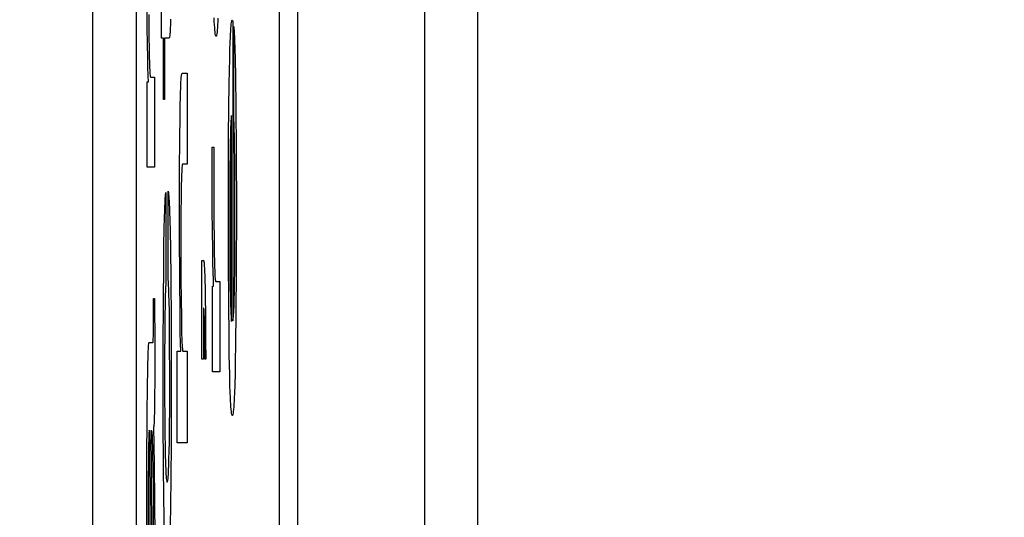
# Paper-space layout '170608_CRESCAD_1' of a CAD drawing. Header units: inches. Extents: x 0 to 17, y 0 to 11.
# Tile 60 of 139: x 10.2658 to 10.3332, y 7.1633 to 7.1974. Entities that reach past the tile are written whole.
import ezdxf
from ezdxf.enums import TextEntityAlignment as Align

# ---------------------------------------------------------------- set-up
doc = ezdxf.new("R2010")
doc.units = ezdxf.units.IN
doc.header["$LTSCALE"] = 0.935
doc.header["$MEASUREMENT"] = 0
doc.linetypes.add('HIDDEN', pattern=[0.2, 0.1, -0.1])
doc.layers.get('0').update_dxf_attribs({"linetype": 'CONTINUOUS'})
doc.layers.add('DEFAULT_2', color=7, linetype='HIDDEN')
doc.layers.add('DIM', color=7, linetype='CONTINUOUS')
doc.styles.get("Standard").update_dxf_attribs({"font": 'simplex.shx'})
doc.dimstyles.new('DIMSTYLE_1', dxfattribs={"dimtxt": 0.125, "dimasz": 0.18, "dimexe": 0.125, "dimexo": 0.0625, "dimgap": 0.0625, "dimtad": 0, "dimtih": 1, "dimtoh": 1, "dimdec": 3, "dimzin": 4, "dimdsep": 46, "dimtxsty": 'STANDARD', "dimblk": '_FILLED', "dimblk1": '_FILLED', "dimblk2": '_FILLED', "dimcen": 0.09, "dimadec": 0, "dimazin": 0, "dimtp": 0.001, "dimtm": 0.001, "dimtfac": 1, "dimtdec": 3, "dimtofl": 0, "dimtmove": 0, "dimatfit": 3, "dimldrblk": '_FILLED', "dimfxl": 1, "dimtolj": 1, "dimtzin": 4, "dimarcsym": 0})

# ---------------------------------------------------------------- blocks, each defined once
blk = doc.blocks.new('_FILLED')
at = {"color": 0, "linetype": 'BYBLOCK'}
blk.add_solid([(0, 0), (-1, 0.17361), (-1, -0.17361)], dxfattribs=at)
blk = doc.blocks.new('*D1')
at = {"layer": 'DIM', "color": 5, "linetype": 'CONTINUOUS'}
for p, q in [((9.339781, 8.70828), (11.181376, 8.70828)), ((11.056376, 8.70828), (11.056376, 6.89805)), ((11.056376, 5.14028), (11.056376, 6.46055)), ((10.289932, 5.14028), (11.181376, 5.14028))]:
    blk.add_line(p, q, dxfattribs=at)
at = {"layer": 'DIM', "color": 5, "linetype": 'CONTINUOUS', "xscale": 0.18, "yscale": 0.18, "zscale": 0.18}
for p, rotation in [((11.056376, 8.70828), 90), ((11.056376, 5.14028), 270)]:
    blk.add_blockref('_FILLED', p, dxfattribs=dict(at, rotation=rotation))
at = {"layer": 'DIM', "color": 5, "linetype": 'CONTINUOUS'}
for s, p, p2 in [('3.568', (10.618876, 6.71055), (11.243876, 6.71055)), ('[', (10.618876, 6.52305), (10.743876, 6.52305)), (']', (11.368876, 6.52305), (11.493876, 6.52305)), ('90,63', (10.743876, 6.52305), (11.368876, 6.52305))]:
    blk.add_text(s, height=0.125, dxfattribs=at).set_placement(p, p2, align=Align.FIT)

psp = doc.layouts.new('170608_CRESCAD_1')

# ---------------------------------------------------------------- linework, layer by layer
at = {"color": 7, "linetype": 'CONTINUOUS'}
for p, q in [((10.284781, 7.79928), (10.284781, 6.04928)), ((10.293507, 6.04928), (10.293507, 7.79928)), ((10.270751, 7.61278), (10.270751, 6.23578)), ((10.273751, 7.61278), (10.273751, 6.23578)), ((10.283559, 6.23578), (10.283559, 7.61278)), ((10.297125, 6.28398), (10.297125, 7.56458))]:
    psp.add_line(p, q, dxfattribs=at)
at = {"layer": 'DEFAULT_2', "color": 7, "linetype": 'CONTINUOUS'}
for p, q in [((10.275469, 7.196103), (10.275469, 7.202276)), ((10.274503, 7.196805), (10.274489, 7.198438)), ((10.274603, 7.197709), (10.274615, 7.19622)), ((10.279092, 7.19724), (10.279081, 7.197485)), ((10.279341, 7.197472), (10.27933, 7.197228)), ((10.274517, 7.195714), (10.274503, 7.196805)), ((10.276079, 7.196814), (10.276072, 7.196653)), ((10.276085, 7.196992), (10.276079, 7.196814)), ((10.276091, 7.197185), (10.276085, 7.196992)), ((10.276096, 7.197392), (10.276091, 7.197185)), ((10.279105, 7.19702), (10.279092, 7.19724)), ((10.279117, 7.196825), (10.279105, 7.19702)), ((10.27913, 7.196656), (10.279117, 7.196825)), ((10.279305, 7.196816), (10.279291, 7.196649)), ((10.279317, 7.19701), (10.279305, 7.196816)), ((10.27933, 7.197228), (10.279317, 7.19701)), ((10.280218, 7.196578), (10.28023, 7.196768)), ((10.28023, 7.196768), (10.280243, 7.196931)), ((10.280243, 7.196931), (10.280257, 7.197068)), ((10.280257, 7.197068), (10.280271, 7.197177)), ((10.280271, 7.197177), (10.280286, 7.197257)), ((10.280286, 7.197257), (10.280302, 7.197308)), ((10.280302, 7.197308), (10.280318, 7.197327)), ((10.280318, 7.197327), (10.28032, 7.197327)), ((10.28032, 7.197327), (10.280332, 7.197311)), ((10.280332, 7.197311), (10.280354, 7.197245)), ((10.280354, 7.197245), (10.280355, 7.197236)), ((10.280355, 7.197236), (10.280357, 7.197217)), ((10.280357, 7.197217), (10.280357, 7.176749)), ((10.280422, 7.19689), (10.280434, 7.196754)), ((10.280422, 7.190693), (10.280422, 7.19689)), ((10.280434, 7.196754), (10.280445, 7.19659)), ((10.274615, 7.19622), (10.274628, 7.195335)), ((10.27561, 7.196103), (10.275469, 7.196103)), ((10.27561, 7.19191), (10.27561, 7.196103)), ((10.276004, 7.196103), (10.27569, 7.196103)), ((10.27569, 7.196103), (10.27569, 7.19191)), ((10.276011, 7.196107), (10.276004, 7.196103)), ((10.276024, 7.196137), (10.276011, 7.196107)), ((10.276035, 7.196195), (10.276024, 7.196137)), ((10.276046, 7.196278), (10.276035, 7.196195)), ((10.276056, 7.196383), (10.276046, 7.196278)), ((10.276064, 7.196508), (10.276056, 7.196383)), ((10.276072, 7.196653), (10.276064, 7.196508)), ((10.279144, 7.196513), (10.27913, 7.196656)), ((10.279158, 7.196399), (10.279144, 7.196513)), ((10.279173, 7.196312), (10.279158, 7.196399)), ((10.279189, 7.196256), (10.279173, 7.196312)), ((10.279205, 7.19623), (10.279189, 7.196256)), ((10.27921, 7.196229), (10.279205, 7.19623)), ((10.279215, 7.19623), (10.27921, 7.196229)), ((10.279231, 7.196254), (10.279215, 7.19623)), ((10.279247, 7.196309), (10.279231, 7.196254)), ((10.279263, 7.196394), (10.279247, 7.196309)), ((10.279277, 7.196508), (10.279263, 7.196394)), ((10.279291, 7.196649), (10.279277, 7.196508)), ((10.280183, 7.19586), (10.280194, 7.196124)), ((10.280194, 7.196124), (10.280206, 7.196363)), ((10.280206, 7.196363), (10.280218, 7.196578)), ((10.280445, 7.19659), (10.280456, 7.196398)), ((10.280456, 7.196398), (10.280466, 7.196179)), ((10.280466, 7.196179), (10.280476, 7.195933)), ((10.274536, 7.19472), (10.274517, 7.195714)), ((10.280163, 7.195259), (10.280183, 7.19586)), ((10.280476, 7.195933), (10.280495, 7.195358)), ((10.274628, 7.195335), (10.274637, 7.194836)), ((10.274637, 7.194836), (10.274649, 7.19441)), ((10.280144, 7.194561), (10.280163, 7.195259)), ((10.280495, 7.195358), (10.280512, 7.194673)), ((10.274551, 7.194105), (10.274536, 7.19472)), ((10.274568, 7.193529), (10.274551, 7.194105)), ((10.274649, 7.19441), (10.274655, 7.194224)), ((10.274655, 7.194224), (10.274662, 7.194056)), ((10.274662, 7.194056), (10.274669, 7.193906)), ((10.28013, 7.193973), (10.280144, 7.194561)), ((10.280512, 7.194673), (10.280536, 7.193431)), ((10.274584, 7.193115), (10.274568, 7.193529)), ((10.274669, 7.193906), (10.274677, 7.193775)), ((10.274677, 7.193775), (10.274685, 7.193664)), ((10.274685, 7.193664), (10.274693, 7.193574)), ((10.274693, 7.193574), (10.274702, 7.193505)), ((10.274702, 7.193505), (10.274712, 7.19346)), ((10.274712, 7.19346), (10.274723, 7.193439)), ((10.274723, 7.193439), (10.274726, 7.193437)), ((10.274726, 7.193437), (10.275005, 7.193437)), ((10.275005, 7.193437), (10.275005, 7.187268)), ((10.276818, 7.193259), (10.276828, 7.193402)), ((10.276828, 7.193402), (10.276839, 7.193515)), ((10.276839, 7.193515), (10.276851, 7.193595)), ((10.276851, 7.193595), (10.276863, 7.193642)), ((10.276863, 7.193642), (10.276873, 7.193654)), ((10.276873, 7.193654), (10.276888, 7.193676)), ((10.276888, 7.193676), (10.276891, 7.193682)), ((10.276891, 7.193682), (10.276913, 7.193708)), ((10.276913, 7.193708), (10.276919, 7.193709)), ((10.276919, 7.193709), (10.277236, 7.193709)), ((10.277236, 7.193709), (10.277236, 7.187485)), ((10.280111, 7.192887), (10.28013, 7.193973)), ((10.280536, 7.193431), (10.280564, 7.191366)), ((10.274494, 7.193115), (10.274584, 7.193115)), ((10.274494, 7.187268), (10.274494, 7.193115)), ((10.27679, 7.192655), (10.276799, 7.192885)), ((10.276799, 7.192885), (10.276808, 7.193087)), ((10.276808, 7.193087), (10.276818, 7.193259)), ((10.280091, 7.191443), (10.280111, 7.192887)), ((10.27676, 7.19145), (10.276775, 7.19211)), ((10.276775, 7.19211), (10.276782, 7.192397)), ((10.276782, 7.192397), (10.27679, 7.192655)), ((10.27569, 7.19191), (10.27561, 7.19191)), ((10.276748, 7.19067), (10.27676, 7.19145)), ((10.280071, 7.18926), (10.280091, 7.191443)), ((10.280564, 7.191366), (10.280588, 7.188407)), ((10.28025, 7.190684), (10.280243, 7.190625)), ((10.280256, 7.190732), (10.28025, 7.190684)), ((10.280263, 7.190769), (10.280256, 7.190732)), ((10.28027, 7.190794), (10.280263, 7.190769)), ((10.280277, 7.190806), (10.28027, 7.190794)), ((10.280279, 7.190808), (10.280277, 7.190806)), ((10.280279, 7.176721), (10.280279, 7.190808)), ((10.280426, 7.190634), (10.280422, 7.190693)), ((10.276733, 7.189287), (10.276748, 7.19067)), ((10.280211, 7.190056), (10.280202, 7.18979)), ((10.280216, 7.190175), (10.280211, 7.190056)), ((10.280221, 7.190285), (10.280216, 7.190175)), ((10.280226, 7.190385), (10.280221, 7.190285)), ((10.280232, 7.190475), (10.280226, 7.190385)), ((10.280237, 7.190555), (10.280232, 7.190475)), ((10.280243, 7.190625), (10.280237, 7.190555)), ((10.280434, 7.190484), (10.280426, 7.190634)), ((10.280442, 7.19031), (10.280434, 7.190484)), ((10.280449, 7.190112), (10.280442, 7.19031)), ((10.280456, 7.18989), (10.280449, 7.190112)), ((10.280193, 7.189487), (10.280182, 7.188961)), ((10.280202, 7.18979), (10.280193, 7.189487)), ((10.280468, 7.189373), (10.280456, 7.18989)), ((10.280479, 7.188757), (10.280468, 7.189373)), ((10.276718, 7.186987), (10.276733, 7.189287)), ((10.280058, 7.186035), (10.280071, 7.18926)), ((10.280182, 7.188961), (10.280171, 7.188249)), ((10.280492, 7.18766), (10.280479, 7.188757)), ((10.278945, 7.186802), (10.278946, 7.18863)), ((10.278946, 7.18863), (10.279057, 7.18863)), ((10.279057, 7.18863), (10.279058, 7.186199)), ((10.280171, 7.188249), (10.280159, 7.187188)), ((10.280588, 7.188407), (10.2806, 7.184273)), ((10.276886, 7.187349), (10.276876, 7.187244)), ((10.276897, 7.187426), (10.276886, 7.187349)), ((10.276909, 7.187472), (10.276897, 7.187426)), ((10.276921, 7.187485), (10.276909, 7.187472)), ((10.277236, 7.187485), (10.276921, 7.187485)), ((10.280503, 7.185925), (10.280492, 7.18766)), ((10.275005, 7.187268), (10.274494, 7.187268)), ((10.276713, 7.182742), (10.276718, 7.186987)), ((10.276851, 7.186785), (10.276844, 7.18659)), ((10.276858, 7.186961), (10.276851, 7.186785)), ((10.276866, 7.187114), (10.276858, 7.186961)), ((10.276876, 7.187244), (10.276866, 7.187114)), ((10.278952, 7.184442), (10.278945, 7.186802)), ((10.280159, 7.187188), (10.28015, 7.185478)), ((10.276833, 7.186138), (10.276828, 7.185874)), ((10.276838, 7.186374), (10.276833, 7.186138)), ((10.276844, 7.18659), (10.276838, 7.186374)), ((10.279058, 7.186199), (10.279066, 7.183713)), ((10.28006, 7.181012), (10.280058, 7.186035)), ((10.275738, 7.185158), (10.275749, 7.185295)), ((10.275749, 7.185295), (10.27576, 7.185405)), ((10.27576, 7.185405), (10.275772, 7.185486)), ((10.275772, 7.185486), (10.275784, 7.185536)), ((10.275784, 7.185536), (10.275784, 7.179418)), ((10.275933, 7.179591), (10.275933, 7.185619)), ((10.275933, 7.185619), (10.275935, 7.185611)), ((10.275935, 7.185611), (10.275948, 7.185533)), ((10.275948, 7.185533), (10.27596, 7.185427)), ((10.27596, 7.185427), (10.275972, 7.185293)), ((10.275972, 7.185293), (10.275984, 7.185132)), ((10.276828, 7.185874), (10.27682, 7.185264)), ((10.28015, 7.185478), (10.280148, 7.182977)), ((10.280505, 7.183331), (10.280503, 7.185925)), ((10.275708, 7.184585), (10.275718, 7.184803)), ((10.275718, 7.184803), (10.275728, 7.184994)), ((10.275728, 7.184994), (10.275738, 7.185158)), ((10.275984, 7.185132), (10.275995, 7.184945)), ((10.275995, 7.184945), (10.276005, 7.184732)), ((10.276005, 7.184732), (10.276015, 7.184494)), ((10.27682, 7.185264), (10.276811, 7.184114)), ((10.275681, 7.183775), (10.275699, 7.184341)), ((10.275699, 7.184341), (10.275708, 7.184585)), ((10.276015, 7.184494), (10.276025, 7.184231)), ((10.276025, 7.184231), (10.276043, 7.183628)), ((10.276811, 7.184114), (10.276806, 7.182017)), ((10.278966, 7.182809), (10.278952, 7.184442)), ((10.2806, 7.184273), (10.280593, 7.180231)), ((10.275665, 7.183101), (10.275681, 7.183775)), ((10.276043, 7.183628), (10.27606, 7.182924)), ((10.279066, 7.183713), (10.279078, 7.182224)), ((10.280498, 7.181353), (10.280505, 7.183331)), ((10.275644, 7.181882), (10.275665, 7.183101)), ((10.27606, 7.182924), (10.276083, 7.18167)), ((10.276724, 7.179515), (10.276713, 7.182742)), ((10.27898, 7.181718), (10.278966, 7.182809)), ((10.280148, 7.182977), (10.280155, 7.181161)), ((10.276806, 7.182017), (10.276811, 7.179631)), ((10.279078, 7.182224), (10.27909, 7.181339)), ((10.275625, 7.180434), (10.275644, 7.181882)), ((10.276083, 7.18167), (10.276107, 7.179685)), ((10.278999, 7.180724), (10.27898, 7.181718)), ((10.27909, 7.181339), (10.2791, 7.18084)), ((10.280488, 7.180125), (10.280498, 7.181353)), ((10.278231, 7.180894), (10.278355, 7.180894)), ((10.278231, 7.174146), (10.278231, 7.180894)), ((10.278355, 7.180894), (10.278363, 7.180886)), ((10.278363, 7.180886), (10.27837, 7.180865)), ((10.27837, 7.180865), (10.278377, 7.180831)), ((10.278377, 7.180831), (10.278384, 7.180785)), ((10.278384, 7.180785), (10.27839, 7.180727)), ((10.27839, 7.180727), (10.278396, 7.180657)), ((10.278396, 7.180657), (10.278402, 7.180576)), ((10.278402, 7.180576), (10.278408, 7.180484)), ((10.279014, 7.180109), (10.278999, 7.180724)), ((10.2791, 7.18084), (10.279112, 7.180414)), ((10.280077, 7.177876), (10.28006, 7.181012)), ((10.280155, 7.181161), (10.280166, 7.179907)), ((10.275607, 7.178207), (10.275625, 7.180434)), ((10.278408, 7.180484), (10.278414, 7.180381)), ((10.278414, 7.180381), (10.278419, 7.180267)), ((10.278419, 7.180267), (10.278424, 7.180142)), ((10.278424, 7.180142), (10.278434, 7.17986)), ((10.279031, 7.179533), (10.279014, 7.180109)), ((10.279112, 7.180414), (10.279118, 7.180228)), ((10.279118, 7.180228), (10.279125, 7.18006)), ((10.279125, 7.18006), (10.279132, 7.17991)), ((10.279132, 7.17991), (10.279139, 7.179779)), ((10.280166, 7.179907), (10.280178, 7.179042)), ((10.280478, 7.179406), (10.280488, 7.180125)), ((10.280593, 7.180231), (10.280574, 7.177262)), ((10.275763, 7.179226), (10.275756, 7.1791)), ((10.275772, 7.179326), (10.275763, 7.179226)), ((10.27578, 7.179399), (10.275772, 7.179326)), ((10.275784, 7.179418), (10.27578, 7.179399)), ((10.275938, 7.179555), (10.275933, 7.179591)), ((10.275948, 7.179448), (10.275938, 7.179555)), ((10.275957, 7.179316), (10.275948, 7.179448)), ((10.275966, 7.179161), (10.275957, 7.179316)), ((10.276107, 7.179685), (10.276128, 7.176715)), ((10.276743, 7.177355), (10.276724, 7.179515)), ((10.276811, 7.179631), (10.27682, 7.178225)), ((10.278434, 7.17986), (10.278444, 7.179535)), ((10.278444, 7.179535), (10.278457, 7.178968)), ((10.279047, 7.179119), (10.279031, 7.179533)), ((10.279139, 7.179779), (10.279147, 7.179668)), ((10.279147, 7.179668), (10.279156, 7.179578)), ((10.279156, 7.179578), (10.279165, 7.179509)), ((10.279165, 7.179509), (10.279175, 7.179464)), ((10.279175, 7.179464), (10.279186, 7.179443)), ((10.279186, 7.179443), (10.279189, 7.179441)), ((10.279189, 7.179441), (10.279468, 7.179441)), ((10.279468, 7.179441), (10.279468, 7.173272)), ((10.280467, 7.17876), (10.280478, 7.179406)), ((10.275735, 7.178565), (10.275726, 7.178211)), ((10.275741, 7.178769), (10.275735, 7.178565)), ((10.275748, 7.178947), (10.275741, 7.178769)), ((10.275756, 7.1791), (10.275748, 7.178947)), ((10.275974, 7.178982), (10.275966, 7.179161)), ((10.275982, 7.178782), (10.275974, 7.178982)), ((10.275989, 7.17856), (10.275982, 7.178782)), ((10.276002, 7.178051), (10.275989, 7.17856)), ((10.278457, 7.178968), (10.278468, 7.178314)), ((10.278957, 7.179119), (10.279047, 7.179119)), ((10.278957, 7.173272), (10.278957, 7.179119)), ((10.280178, 7.179042), (10.280189, 7.178469)), ((10.280454, 7.178197), (10.280467, 7.17876)), ((10.274928, 7.178296), (10.275007, 7.178296)), ((10.274928, 7.176618), (10.274928, 7.178296)), ((10.275007, 7.178296), (10.275014, 7.174942)), ((10.275595, 7.17485), (10.275607, 7.178207)), ((10.275726, 7.178211), (10.275717, 7.177798)), ((10.276013, 7.177453), (10.276002, 7.178051)), ((10.27682, 7.178225), (10.276835, 7.177012)), ((10.278468, 7.178314), (10.278482, 7.177291)), ((10.280098, 7.175754), (10.280077, 7.177876)), ((10.280189, 7.178469), (10.280197, 7.178128)), ((10.280197, 7.178128), (10.280206, 7.177819)), ((10.28044, 7.177721), (10.280447, 7.177948)), ((10.280447, 7.177948), (10.280454, 7.178197)), ((10.275717, 7.177798), (10.275707, 7.177162)), ((10.276026, 7.176415), (10.276013, 7.177453)), ((10.276763, 7.175991), (10.276743, 7.177355)), ((10.278357, 7.177606), (10.278352, 7.177599)), ((10.278352, 7.177599), (10.278352, 7.174146)), ((10.278362, 7.177626), (10.278357, 7.177606)), ((10.278366, 7.177647), (10.278362, 7.177626)), ((10.278367, 7.177654), (10.278366, 7.177647)), ((10.278369, 7.177653), (10.278367, 7.177654)), ((10.278375, 7.177642), (10.278369, 7.177653)), ((10.27838, 7.177618), (10.278375, 7.177642)), ((10.278385, 7.17758), (10.27838, 7.177618)), ((10.278389, 7.177531), (10.278385, 7.17758)), ((10.278394, 7.177469), (10.278389, 7.177531)), ((10.278399, 7.177394), (10.278394, 7.177469)), ((10.278403, 7.177308), (10.278399, 7.177394)), ((10.278407, 7.177209), (10.278403, 7.177308)), ((10.278413, 7.177039), (10.278407, 7.177209)), ((10.278482, 7.177291), (10.278497, 7.175382)), ((10.280206, 7.177819), (10.280216, 7.177543)), ((10.280216, 7.177543), (10.280222, 7.177418)), ((10.280222, 7.177418), (10.280227, 7.177301)), ((10.280227, 7.177301), (10.280233, 7.177193)), ((10.280413, 7.17717), (10.280423, 7.177331)), ((10.280423, 7.177331), (10.280431, 7.177515)), ((10.280431, 7.177515), (10.28044, 7.177721)), ((10.280574, 7.177262), (10.28055, 7.175238)), ((10.274926, 7.176139), (10.274928, 7.176618)), ((10.275707, 7.177162), (10.275696, 7.17607)), ((10.276128, 7.176715), (10.276137, 7.172292)), ((10.276835, 7.177012), (10.276847, 7.17631)), ((10.278419, 7.176841), (10.278413, 7.177039)), ((10.278427, 7.176524), (10.278419, 7.176841)), ((10.278436, 7.176023), (10.278427, 7.176524)), ((10.280233, 7.177193), (10.280239, 7.177094)), ((10.280239, 7.177094), (10.280246, 7.177004)), ((10.280246, 7.177004), (10.280252, 7.176924)), ((10.280252, 7.176924), (10.280259, 7.176853)), ((10.280259, 7.176853), (10.280267, 7.176793)), ((10.280267, 7.176793), (10.280274, 7.176743)), ((10.280274, 7.176743), (10.280279, 7.176721)), ((10.280357, 7.176749), (10.280369, 7.176776)), ((10.280369, 7.176776), (10.280382, 7.176835)), ((10.280382, 7.176835), (10.280393, 7.176921)), ((10.280393, 7.176921), (10.280403, 7.177033)), ((10.280403, 7.177033), (10.280413, 7.17717)), ((10.274922, 7.175796), (10.274926, 7.176139)), ((10.275696, 7.17607), (10.275687, 7.174307)), ((10.276035, 7.175201), (10.276026, 7.176415)), ((10.276778, 7.1752), (10.276763, 7.175991)), ((10.276847, 7.17631), (10.276857, 7.175866)), ((10.276857, 7.175866), (10.276868, 7.175492)), ((10.278444, 7.175463), (10.278436, 7.176023)), ((10.274594, 7.175096), (10.274603, 7.175185)), ((10.274603, 7.175185), (10.274613, 7.175245)), ((10.274613, 7.175245), (10.274624, 7.175273)), ((10.274624, 7.175273), (10.274628, 7.175276)), ((10.274628, 7.175276), (10.274882, 7.175276)), ((10.274882, 7.175276), (10.274885, 7.175277)), ((10.274885, 7.175277), (10.274895, 7.1753)), ((10.274895, 7.1753), (10.274903, 7.175345)), ((10.274903, 7.175345), (10.274909, 7.175409)), ((10.274909, 7.175409), (10.274914, 7.175486)), ((10.274914, 7.175486), (10.274917, 7.175572)), ((10.274917, 7.175572), (10.27492, 7.175666)), ((10.27492, 7.175666), (10.274922, 7.175796)), ((10.276041, 7.172926), (10.276035, 7.175201)), ((10.276791, 7.174678), (10.276778, 7.1752)), ((10.276868, 7.175492), (10.276876, 7.175281)), ((10.276876, 7.175281), (10.276885, 7.175101)), ((10.278451, 7.174617), (10.278444, 7.175463)), ((10.278497, 7.175382), (10.278503, 7.174146)), ((10.28012, 7.174357), (10.280098, 7.175754)), ((10.28055, 7.175238), (10.280527, 7.173898)), ((10.27456, 7.174462), (10.274568, 7.174661)), ((10.274568, 7.174661), (10.274576, 7.174833)), ((10.274576, 7.174833), (10.274584, 7.174978)), ((10.274584, 7.174978), (10.274594, 7.175096)), ((10.275014, 7.174942), (10.27501, 7.172702)), ((10.275598, 7.169902), (10.275595, 7.17485)), ((10.276539, 7.174678), (10.276791, 7.174678)), ((10.276539, 7.168422), (10.276539, 7.174678)), ((10.276885, 7.175101), (10.276893, 7.174951)), ((10.276893, 7.174951), (10.276903, 7.174833)), ((10.276903, 7.174833), (10.276913, 7.174747)), ((10.276913, 7.174747), (10.276923, 7.174695)), ((10.276923, 7.174695), (10.276934, 7.174678)), ((10.276934, 7.174678), (10.277236, 7.174678)), ((10.277236, 7.174678), (10.277236, 7.168422)), ((10.278453, 7.174146), (10.278451, 7.174617)), ((10.274533, 7.173395), (10.274542, 7.173847)), ((10.274542, 7.173847), (10.274553, 7.174236)), ((10.274553, 7.174236), (10.27456, 7.174462)), ((10.275687, 7.174307), (10.275687, 7.171712)), ((10.278352, 7.174146), (10.278231, 7.174146)), ((10.278503, 7.174146), (10.278453, 7.174146)), ((10.280145, 7.17312), (10.28012, 7.174357)), ((10.280527, 7.173898), (10.280509, 7.173098)), ((10.274515, 7.172296), (10.274533, 7.173395)), ((10.279468, 7.173272), (10.278957, 7.173272)), ((10.27501, 7.172702), (10.275002, 7.171521)), ((10.276036, 7.17073), (10.276041, 7.172926)), ((10.280165, 7.172413), (10.280145, 7.17312)), ((10.280509, 7.173098), (10.28049, 7.172394)), ((10.274497, 7.170372), (10.274515, 7.172296)), ((10.276137, 7.172292), (10.276128, 7.168301)), ((10.280185, 7.171801), (10.280165, 7.172413)), ((10.28049, 7.172394), (10.280468, 7.171787)), ((10.275002, 7.171521), (10.274995, 7.170918)), ((10.275687, 7.171712), (10.275697, 7.16993)), ((10.280197, 7.171532), (10.280185, 7.171801)), ((10.280208, 7.171287), (10.280197, 7.171532)), ((10.28022, 7.171067), (10.280208, 7.171287)), ((10.280445, 7.171276), (10.280433, 7.171057)), ((10.280457, 7.171519), (10.280445, 7.171276)), ((10.280468, 7.171787), (10.280457, 7.171519)), ((10.274995, 7.170918), (10.274987, 7.17043)), ((10.276027, 7.169517), (10.276036, 7.17073)), ((10.280233, 7.170872), (10.28022, 7.171067)), ((10.280246, 7.170703), (10.280233, 7.170872)), ((10.28026, 7.170561), (10.280246, 7.170703)), ((10.280274, 7.170446), (10.28026, 7.170561)), ((10.280393, 7.170555), (10.280378, 7.170442)), ((10.280407, 7.170696), (10.280393, 7.170555)), ((10.28042, 7.170863), (10.280407, 7.170696)), ((10.280433, 7.171057), (10.28042, 7.170863)), ((10.274482, 7.167071), (10.274497, 7.170372)), ((10.274972, 7.169888), (10.274966, 7.169755)), ((10.274977, 7.170044), (10.274972, 7.169888)), ((10.274982, 7.170225), (10.274977, 7.170044)), ((10.274987, 7.17043), (10.274982, 7.170225)), ((10.275614, 7.166818), (10.275598, 7.169902)), ((10.275697, 7.16993), (10.275706, 7.16899)), ((10.280289, 7.17036), (10.280274, 7.170446)), ((10.280305, 7.170303), (10.280289, 7.17036)), ((10.280321, 7.170278), (10.280305, 7.170303)), ((10.280326, 7.170276), (10.280321, 7.170278)), ((10.280331, 7.170277), (10.280326, 7.170276)), ((10.280347, 7.170301), (10.280331, 7.170277)), ((10.280363, 7.170357), (10.280347, 7.170301)), ((10.280378, 7.170442), (10.280363, 7.170357)), ((10.274617, 7.169122), (10.274611, 7.169015)), ((10.274623, 7.169202), (10.274617, 7.169122)), ((10.27463, 7.169254), (10.274623, 7.169202)), ((10.274637, 7.169276), (10.27463, 7.169254)), ((10.274643, 7.16926), (10.274638, 7.169276)), ((10.274647, 7.169211), (10.274643, 7.16926)), ((10.27465, 7.169175), (10.274647, 7.169211)), ((10.274652, 7.169131), (10.27465, 7.169175)), ((10.274656, 7.169018), (10.274652, 7.169131)), ((10.274813, 7.169221), (10.274749, 7.169221)), ((10.274749, 7.169221), (10.274765, 7.166481)), ((10.274818, 7.169214), (10.274813, 7.169221)), ((10.274824, 7.169194), (10.274818, 7.169214)), ((10.274829, 7.169161), (10.274824, 7.169194)), ((10.274834, 7.169116), (10.274829, 7.169161)), ((10.27484, 7.169058), (10.274834, 7.169116)), ((10.274945, 7.169512), (10.274937, 7.169489)), ((10.274937, 7.169489), (10.27496, 7.1683)), ((10.274952, 7.169567), (10.274945, 7.169512)), ((10.274959, 7.169648), (10.274952, 7.169567)), ((10.274966, 7.169755), (10.274959, 7.169648)), ((10.276013, 7.168467), (10.276027, 7.169517)), ((10.274598, 7.168631), (10.274591, 7.168321)), ((10.2746, 7.168722), (10.274598, 7.168631)), ((10.274605, 7.168882), (10.2746, 7.168722)), ((10.274611, 7.169015), (10.274605, 7.168882)), ((10.27466, 7.168871), (10.274656, 7.169018)), ((10.274668, 7.168465), (10.27466, 7.168871)), ((10.274678, 7.167517), (10.274668, 7.168465)), ((10.274844, 7.168988), (10.27484, 7.169058)), ((10.274849, 7.168905), (10.274844, 7.168988)), ((10.274854, 7.16881), (10.274849, 7.168905)), ((10.274861, 7.168645), (10.274854, 7.16881)), ((10.274868, 7.168452), (10.274861, 7.168645)), ((10.274876, 7.16815), (10.274868, 7.168452)), ((10.275706, 7.16899), (10.275719, 7.168164)), ((10.276002, 7.167849), (10.276013, 7.168467)), ((10.274584, 7.167808), (10.274577, 7.167151)), ((10.274591, 7.168321), (10.274584, 7.167808)), ((10.274888, 7.167599), (10.274876, 7.16815)), ((10.27496, 7.1683), (10.274982, 7.166819)), ((10.275719, 7.168164), (10.275731, 7.167579)), ((10.275989, 7.167297), (10.276002, 7.167849)), ((10.276128, 7.168301), (10.276111, 7.166058)), ((10.277236, 7.168422), (10.276539, 7.168422)), ((10.274577, 7.167151), (10.27457, 7.165834)), ((10.274694, 7.164642), (10.274678, 7.167517)), ((10.274903, 7.16668), (10.274888, 7.167599)), ((10.275731, 7.167579), (10.275745, 7.167064)), ((10.275981, 7.167048), (10.275989, 7.167297)), ((10.274481, 7.160564), (10.274482, 7.167071)), ((10.274765, 7.166481), (10.274785, 7.160442)), ((10.274918, 7.16531), (10.274903, 7.16668)), ((10.274982, 7.166819), (10.275004, 7.164585)), ((10.275636, 7.16472), (10.275614, 7.166818)), ((10.275745, 7.167064), (10.275753, 7.166833)), ((10.275753, 7.166833), (10.275762, 7.166621)), ((10.275762, 7.166621), (10.275772, 7.166428)), ((10.275772, 7.166428), (10.275782, 7.166256)), ((10.275945, 7.166243), (10.275955, 7.166415)), ((10.275955, 7.166415), (10.275964, 7.166606)), ((10.275964, 7.166606), (10.275973, 7.166818)), ((10.275973, 7.166818), (10.275981, 7.167048)), ((10.27457, 7.165834), (10.274567, 7.16231)), ((10.275782, 7.166256), (10.275793, 7.166104)), ((10.275793, 7.166104), (10.275804, 7.165976)), ((10.275804, 7.165976), (10.275817, 7.165871)), ((10.275817, 7.165871), (10.275831, 7.165792)), ((10.275831, 7.165792), (10.275845, 7.16574)), ((10.275845, 7.16574), (10.275861, 7.165718)), ((10.275866, 7.165717), (10.275882, 7.165737)), ((10.275882, 7.165737), (10.275896, 7.165786)), ((10.275896, 7.165786), (10.27591, 7.165863)), ((10.27591, 7.165863), (10.275922, 7.165966)), ((10.275922, 7.165966), (10.275934, 7.166093)), ((10.275934, 7.166093), (10.275945, 7.166243)), ((10.276111, 7.166058), (10.276088, 7.164094)), ((10.27493, 7.163411), (10.274918, 7.16531)), ((10.275861, 7.165718), (10.275864, 7.165717)), ((10.275864, 7.165717), (10.275866, 7.165717)), ((10.27472, 7.156806), (10.274694, 7.164642)), ((10.275004, 7.164585), (10.275019, 7.161572)), ((10.275657, 7.163332), (10.275636, 7.16472)), ((10.276088, 7.164094), (10.276064, 7.162784)), ((10.274934, 7.160852), (10.27493, 7.163411)), ((10.275683, 7.162106), (10.275657, 7.163332))]:
    psp.add_line(p, q, dxfattribs=at)

# ---------------------------------------------------------------- dimensions: what is measured, and where the dimension line sits
at = {"layer": 'DIM', "color": 5, "linetype": 'CONTINUOUS'}
dim = psp.add_linear_dim(base=(11.056376, 5.14028), p1=(9.277281, 8.70828), p2=(10.227432, 5.14028), angle=270, text='<>\\P[]', dimstyle='DIMSTYLE_1', dxfattribs=at)
dim.commit()
dim.dimension.update_dxf_attribs({"geometry": '*D1', "text_midpoint": (11.056376, 6.6793), "dimtype": 160})

doc.saveas('drawing.dxf')
